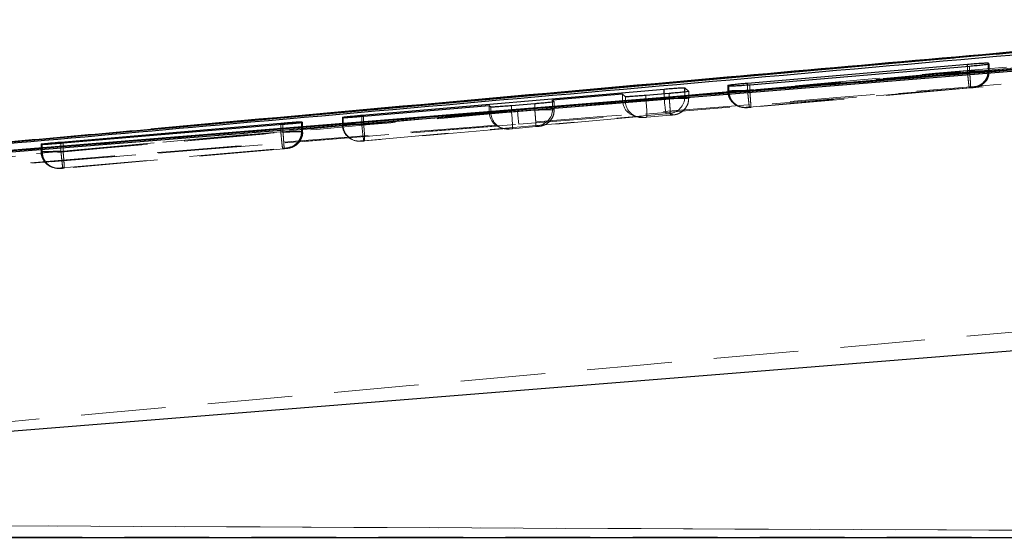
# Model space of a CAD drawing. Header units: millimetres. Extents: x 0 to 420, y 0 to 297.
# Tile 7 of 28: x 177.71 to 192.48, y 153.39 to 161.17. Entities that reach past the tile are written whole.
import ezdxf

# ---------------------------------------------------------------- set-up
doc = ezdxf.new("R2010")
doc.units = ezdxf.units.MM
doc.linetypes.add('HIDDEN', pattern=[1.905, 1.27, -0.635])

msp = doc.modelspace()

# ---------------------------------------------------------------- linework, layer by layer
at = {"color": 7, "linetype": 'Continuous', "lineweight": 25}
for p, q in [((198.178, 161.1718), (172.2271, 158.8525)), ((201.5786, 161.1563), (172.9798, 158.8366)), ((188.6254, 160.221), (191.9217, 160.5041)), ((192.2346, 160.5215), (192.2497, 160.506)), ((192.2497, 160.506), (192.2422, 160.503)), ((191.9545, 160.4716), (188.6582, 160.1917)), ((182.841, 159.7391), (187.3745, 160.1313)), ((186.7513, 160.0521), (185.7017, 159.9622)), ((186.7931, 160.0168), (186.7513, 160.0521)), ((187.4512, 160.0644), (187.1013, 160.035)), ((187.6828, 160.1497), (187.7427, 160.0968)), ((188.3296, 160.1872), (188.3412, 160.1907)), ((188.3448, 160.1734), (188.3296, 160.1872)), ((185.4353, 159.9097), (185.0854, 159.8801)), ((185.7017, 159.9622), (185.7268, 159.9418)), ((185.7017, 159.9367), (185.7017, 159.9622)), ((184.7521, 159.8809), (182.8676, 159.7196)), ((184.7772, 159.8613), (184.7521, 159.8809)), ((178.3294, 159.3367), (181.6257, 159.6199)), ((181.9386, 159.6401), (181.9537, 159.6296)), ((181.9537, 159.6296), (181.949, 159.6279)), ((182.5593, 159.7), (182.5495, 159.7071)), ((181.6584, 159.5981), (178.3621, 159.3191)), ((178.0337, 159.306), (178.0417, 159.308)), ((178.0488, 159.2978), (178.0337, 159.306)), ((170.5865, 154.4418), (204.1074, 157.1286)), ((204.3682, 153.4013), (170.4079, 153.4013))]:
    msp.add_line(p, q, dxfattribs=at)
at = {"color": 7, "linetype": 'HIDDEN', "lineweight": 18}
for p, q in [((185.1946, 159.6031), (202.3571, 160.9874)), ((192.2346, 160.4071), (192.2346, 160.5018)), ((192.2422, 160.4023), (192.2422, 160.503)), ((192.2497, 160.4025), (192.2497, 160.506)), ((192.2499, 160.4025), (192.2499, 160.5056)), ((191.9217, 160.4028), (188.6254, 160.1108)), ((188.6583, 160.1054), (191.9545, 160.3973)), ((191.9217, 160.4028), (191.9217, 160.4688)), ((191.9218, 160.4027), (191.9217, 160.4028)), ((191.9545, 160.3974), (191.9545, 160.4716)), ((191.9545, 160.3973), (191.9545, 160.3974)), ((192.2497, 160.4025), (192.2346, 160.4071)), ((192.2422, 160.4022), (192.2422, 160.4023)), ((186.7513, 159.9658), (186.7513, 160.0521)), ((187.3745, 160.0071), (187.3745, 160.058)), ((187.4512, 159.9882), (187.4512, 160.0644)), ((187.6828, 160.0111), (187.6828, 160.0869)), ((187.7427, 159.993), (187.7427, 160.0968)), ((187.7428, 159.993), (187.7428, 160.0965)), ((188.3295, 160.1875), (188.3295, 160.1056)), ((188.3296, 160.1056), (188.3296, 160.1872)), ((188.3296, 160.1056), (188.3448, 160.1009)), ((188.3412, 160.1059), (188.3412, 160.1767)), ((188.3448, 160.1009), (188.3448, 160.1734)), ((188.6254, 160.1108), (188.6254, 160.1891)), ((188.6254, 160.1108), (188.6254, 160.1108)), ((188.6543, 159.8618), (191.9504, 160.1537)), ((188.6582, 160.1054), (188.6582, 160.1917)), ((188.6582, 160.1054), (188.6583, 160.1054)), ((191.9699, 160.1483), (188.6734, 159.8564)), ((192.0067, 160.1581), (192.0218, 160.1535)), ((192.0218, 160.1535), (192.0205, 160.1532)), ((187.3745, 160.0071), (182.841, 159.6056)), ((185.4353, 159.8161), (185.4353, 159.9097)), ((185.7017, 159.8528), (186.7521, 159.9458)), ((185.7017, 159.8528), (185.7017, 159.9367)), ((185.7268, 159.821), (185.7268, 159.9418)), ((185.7269, 159.821), (185.7269, 159.9415)), ((186.7931, 159.9532), (186.7931, 160.0168)), ((187.1013, 159.9572), (187.1013, 160.035)), ((187.1013, 159.9572), (187.4513, 159.9882)), ((187.4513, 159.9882), (187.4512, 159.9882)), ((187.7427, 159.993), (187.6828, 160.0111)), ((182.8676, 159.6018), (184.7529, 159.7687)), ((182.87, 159.3566), (187.4034, 159.7581)), ((184.7521, 159.7887), (184.7521, 159.8809)), ((184.7521, 159.7887), (184.7772, 159.7811)), ((184.7772, 159.7811), (184.7772, 159.8613)), ((185.0854, 159.7851), (185.0854, 159.8801)), ((185.0854, 159.7851), (185.4354, 159.8161)), ((185.4354, 159.8161), (185.4353, 159.8161)), ((185.7268, 159.821), (185.7017, 159.8286)), ((187.4548, 159.7621), (187.5148, 159.744)), ((188.5067, 159.8664), (188.5219, 159.8618)), ((188.6015, 159.8565), (188.6034, 159.8569)), ((188.6166, 159.8519), (188.6015, 159.8565)), ((181.9386, 159.4953), (181.9386, 159.6401)), ((181.949, 159.4905), (181.949, 159.6279)), ((181.9537, 159.4906), (181.9537, 159.6296)), ((181.9539, 159.4906), (181.9539, 159.6294)), ((182.5494, 159.7073), (182.5494, 159.6007)), ((182.5495, 159.6007), (182.5495, 159.7071)), ((182.5593, 159.5978), (182.5593, 159.7)), ((182.841, 159.6056), (182.841, 159.7175)), ((182.8676, 159.6018), (182.8676, 159.7196)), ((187.0162, 159.7189), (185.4669, 159.5816)), ((186.9246, 159.7278), (186.9708, 159.7138)), ((186.9708, 159.7138), (186.9995, 159.707)), ((187.065, 159.7041), (187.0162, 159.7189)), ((187.4664, 159.7391), (187.1164, 159.7081)), ((172.1978, 158.5646), (185.1946, 159.6031)), ((172.487, 158.586), (185.1946, 159.6031)), ((181.6257, 159.4909), (178.3294, 159.199)), ((178.3623, 159.1935), (181.6584, 159.4854)), ((181.6257, 159.4909), (181.6257, 159.5954)), ((181.6257, 159.4909), (181.6257, 159.4909)), ((181.6584, 159.4855), (181.6584, 159.5981)), ((181.6584, 159.4854), (181.6584, 159.4855)), ((181.9537, 159.4906), (181.9386, 159.4953)), ((181.949, 159.4904), (181.949, 159.4905)), ((182.5495, 159.6007), (182.5593, 159.5978)), ((185.017, 159.5418), (182.8826, 159.3527)), ((184.9254, 159.5507), (184.9548, 159.5418)), ((184.9548, 159.5418), (184.9834, 159.535)), ((185.0491, 159.5321), (185.017, 159.5418)), ((185.4504, 159.5671), (185.1005, 159.5361)), ((185.4669, 159.5816), (185.4989, 159.572)), ((178.3294, 159.199), (178.3294, 159.3164)), ((178.3621, 159.1935), (178.3621, 159.3191)), ((182.7266, 159.3616), (182.7364, 159.3586)), ((182.7483, 159.3553), (182.7364, 159.3586)), ((182.8312, 159.3487), (182.8214, 159.3517)), ((178.0335, 159.3062), (178.0335, 159.1937)), ((178.0337, 159.1937), (178.0337, 159.306)), ((178.0337, 159.1937), (178.0488, 159.1891)), ((178.0417, 159.1939), (178.0417, 159.3016)), ((178.0488, 159.1891), (178.0488, 159.2978)), ((178.0488, 159.1891), (178.0488, 159.1891)), ((178.3294, 159.199), (178.3294, 159.1989)), ((178.3583, 158.9499), (181.6544, 159.2419)), ((178.3621, 159.1935), (178.3623, 159.1935)), ((181.6738, 159.2364), (178.3773, 158.9445)), ((181.7107, 159.2462), (181.7258, 159.2416)), ((181.7258, 159.2416), (181.725, 159.2414)), ((178.2107, 158.9545), (178.2259, 158.9499)), ((178.3055, 158.9447), (178.3068, 158.9449)), ((178.3207, 158.9401), (178.3055, 158.9447)), ((220.1834, 153.3924), (166.7117, 153.6258)), ((166.712, 153.6273), (211.5401, 153.4316)), ((201.5075, 153.4107), (166.6722, 153.4107)), ((170.1284, 153.4045), (195.0617, 153.4045))]:
    msp.add_line(p, q, dxfattribs=at)
at = {"color": 8, "linetype": 'Continuous', "lineweight": 25}
for p, q in [((179.6786, 159.5306), (194.7744, 160.8753)), ((191.9217, 160.4688), (191.9217, 160.5041)), ((192.2346, 160.5018), (192.2346, 160.5215)), ((188.6254, 160.1891), (188.6254, 160.221)), ((187.3745, 160.058), (187.3745, 160.1313)), ((187.6828, 160.0869), (187.6828, 160.1497)), ((188.3412, 160.1767), (188.3412, 160.1907)), ((181.6257, 159.5954), (181.6257, 159.6199)), ((182.841, 159.7175), (182.841, 159.7391)), ((178.3294, 159.3164), (178.3294, 159.3367)), ((178.0417, 159.3016), (178.0417, 159.308))]:
    msp.add_line(p, q, dxfattribs=at)
at = {"color": 7, "linetype": 'Continuous', "lineweight": 25, "flags": 128}
for points in [[(201.036, 161.0764), (200.3524, 161.0212), (193.8778, 160.4984), (185.177, 159.7958)], [(185.177, 159.7958), (184.804, 159.7657), (183.1853, 159.6351), (176.7107, 159.1126), (172.4701, 158.7706)]]:
    msp.add_lwpolyline(points, dxfattribs=at)
at = {"color": 7, "linetype": 'HIDDEN', "lineweight": 18, "flags": 128}
for points in [[(188.6015, 159.8565), (188.5498, 159.8573), (188.5067, 159.8664)], [(186.9995, 159.707), (187.0133, 159.7049), (187.065, 159.7041)], [(184.9834, 159.535), (184.9973, 159.5329), (185.0491, 159.5321)], [(182.8214, 159.3517), (182.7697, 159.3525), (182.7266, 159.3616)], [(182.8312, 159.3487), (182.7795, 159.3495), (182.7483, 159.3553)], [(178.3055, 158.9447), (178.2538, 158.9455), (178.2107, 158.9545)]]:
    msp.add_lwpolyline(points, dxfattribs=at)
at = {"color": 7, "linetype": 'HIDDEN', "lineweight": 18}
for centre, radius, start, end in [((191.9997, 160.4025), 0.25, 275.0701, 359.99228), ((188.5795, 160.1055), 0.2499, 179.97772, 253.05671), ((188.5882, 160.1034), 0.247, 179.41558, 273.53276), ((187.043, 159.953), 0.2499, 179.97366, 253.19562), ((184.9074, 159.6999), 2.209, 0.21462, 6.68872), ((189.7015, 160.1511), 2.3315, 183.54187, 189.70571), ((187.4327, 160.0111), 0.25, 275.07363, 359.98733), ((187.4927, 159.993), 0.25, 275.06783, 359.99026), ((185.0271, 159.781), 0.2499, 179.97367, 253.19562), ((182.8941, 159.5277), 2.2063, 0.21836, 6.70018), ((189.5823, 160.1012), 4.4159, 183.96472, 186.47544), ((185.4768, 159.821), 0.25, 275.06723, 359.99079), ((185.1469, 159.7478), 2.3103, 183.52888, 189.74906), ((181.7037, 159.4907), 0.25, 275.07065, 359.99258), ((182.7995, 159.6006), 0.2499, 179.98013, 253.05993), ((182.8093, 159.5977), 0.2499, 179.98303, 253.05339), ((180.6935, 159.3459), 2.1892, 0.18055, 6.71323), ((178.2836, 159.1936), 0.2499, 179.97784, 253.0562), ((178.2897, 159.1923), 0.248, 179.61965, 273.96595)]:
    msp.add_arc(centre, radius, start, end, dxfattribs=at)
for centre, major_axis, ratio, start_param, end_param in [((191.9433, 160.3975), (0.3066, 0.005), 0.0020037, 6.058923, 6.3070307), ((188.6288, 160.1099), (0.2993, 0.0044), 0.0017899, 2.8609778, 3.176924), ((186.9943, 159.9679), (0.0256, 0.2489), 0.970535, 1.7585465, 3.337696), ((185.002, 159.7887), (0.0005, 0.25), 0.9995717, 1.572745, 1.6526892), ((184.9951, 159.7908), (0.0256, 0.2489), 0.970535, 1.7585465, 3.337696), ((185.4449, 159.8306), (0.2556, -0.0263), 0.9721136, 4.8976659, 6.3801648), ((181.648, 159.4857), (0.3059, 0.0049), 0.001984, 6.1049401, 6.3087269), ((178.3337, 159.1981), (0.3002, 0.0044), 0.0018162, 2.9074546, 3.1738835)]:
    msp.add_ellipse(centre, major_axis=major_axis, ratio=ratio, start_param=start_param, end_param=end_param, dxfattribs=at)
at = {"color": 7, "linetype": 'Continuous', "lineweight": 25}
for points, knots in [([(172.7779, 158.89), (172.7936, 158.8914), (173.3483, 158.9411), (176.0591, 159.1835), (184.4328, 159.9282), (192.2684, 160.615), (197.9475, 161.1127)], [0, 0, 0, 0, 0.00186933, 0.06612329, 0.32313914, 1, 1, 1, 1]), ([(172.9798, 158.8351), (177.7409, 159.219), (187.2737, 159.9879), (196.8067, 160.762), (201.5788, 161.1498), (201.5793, 161.1499)], [0, 0, 0, 0, 0.4994086, 0.9999387, 1, 1, 1, 1]), ([(194.772, 160.8771), (192.6205, 160.6882), (187.5885, 160.2463), (182.5576, 159.7913), (179.6778, 159.5308)], [0, 0, 0, 0, 0.42756603, 1, 1, 1, 1]), ([(191.9217, 160.5041), (191.956, 160.5069), (192.0247, 160.5126), (192.1175, 160.519), (192.1884, 160.5226), (192.227, 160.5233), (192.2324, 160.522), (192.2346, 160.5215)], [0, 0, 0, 0, 0.2155285, 0.4310831, 0.6460556, 0.8607727, 1, 1, 1, 1]), ([(192.2422, 160.503), (192.2311, 160.5011), (192.2091, 160.4972), (192.1373, 160.4888), (192.0496, 160.4799), (191.985, 160.4743), (191.9545, 160.4716)], [0, 0, 0, 0, 0.2567952, 0.5135737, 0.7706609, 1, 1, 1, 1]), ([(188.3412, 160.1907), (188.354, 160.1927), (188.3796, 160.1967), (188.4556, 160.2052), (188.5411, 160.2136), (188.6004, 160.2188), (188.6254, 160.221)], [0, 0, 0, 0, 0.2679588, 0.5359043, 0.8040807, 1, 1, 1, 1]), ([(187.3745, 160.1313), (187.4083, 160.1341), (187.4759, 160.1398), (187.5672, 160.1463), (187.6371, 160.1502), (187.6753, 160.1512), (187.6806, 160.1501), (187.6828, 160.1497)], [0, 0, 0, 0, 0.215153, 0.430329, 0.6449893, 0.8594047, 1, 1, 1, 1]), ([(187.7427, 160.0968), (187.7402, 160.0957), (187.7353, 160.0935), (187.6857, 160.087), (187.6112, 160.0789), (187.528, 160.071), (187.4728, 160.0663), (187.4512, 160.0644)], [0, 0, 0, 0, 0.2151364, 0.430251, 0.6458444, 0.8616001, 1, 1, 1, 1]), ([(188.6582, 160.1917), (188.6238, 160.1889), (188.5551, 160.1832), (188.4622, 160.1768), (188.3912, 160.1729), (188.3525, 160.1719), (188.347, 160.173), (188.3448, 160.1734)], [0, 0, 0, 0, 0.2156903, 0.4314031, 0.6466174, 0.8616352, 1, 1, 1, 1]), ([(185.7268, 159.9418), (185.7243, 159.9407), (185.7194, 159.9386), (185.6698, 159.9322), (185.5953, 159.9242), (185.5121, 159.9163), (185.4569, 159.9116), (185.4353, 159.9097)], [0, 0, 0, 0, 0.21512756, 0.43023486, 0.64579066, 0.8615069, 1, 1, 1, 1]), ([(187.1013, 160.035), (187.0675, 160.0323), (187, 160.0268), (186.9087, 160.0204), (186.8388, 160.0165), (186.8006, 160.0154), (186.7952, 160.0164), (186.7931, 160.0168)], [0, 0, 0, 0, 0.2151042, 0.430229, 0.6448959, 0.8594033, 1, 1, 1, 1]), ([(185.0854, 159.8801), (185.0516, 159.8774), (184.984, 159.8718), (184.8927, 159.8653), (184.8229, 159.8613), (184.7847, 159.86), (184.7793, 159.8609), (184.7772, 159.8613)], [0, 0, 0, 0, 0.2151128, 0.4302449, 0.6449504, 0.8594988, 1, 1, 1, 1]), ([(181.6257, 159.6199), (181.66, 159.6228), (181.7287, 159.6285), (181.8215, 159.6353), (181.8924, 159.6397), (181.931, 159.6412), (181.9364, 159.6404), (181.9386, 159.6401)], [0, 0, 0, 0, 0.2155283, 0.4310744, 0.6462214, 0.8611839, 1, 1, 1, 1]), ([(181.949, 159.6279), (181.9395, 159.6264), (181.9205, 159.6234), (181.8524, 159.6159), (181.7631, 159.6072), (181.6937, 159.6012), (181.6584, 159.5981)], [0, 0, 0, 0, 0.2478722, 0.4957318, 0.7438343, 1, 1, 1, 1]), ([(182.5495, 159.7071), (182.552, 159.7081), (182.557, 159.71), (182.6065, 159.7164), (182.681, 159.7244), (182.7642, 159.7324), (182.8194, 159.7372), (182.841, 159.7391)], [0, 0, 0, 0, 0.2151108, 0.4302032, 0.6457102, 0.8614234, 1, 1, 1, 1]), ([(182.8676, 159.7196), (182.8338, 159.7168), (182.7662, 159.7112), (182.6749, 159.7045), (182.605, 159.7002), (182.5668, 159.6989), (182.5614, 159.6996), (182.5593, 159.7)], [0, 0, 0, 0, 0.2150914, 0.4302007, 0.6449101, 0.8594463, 1, 1, 1, 1]), ([(171.0135, 158.7468), (172.7855, 158.9099), (175.6735, 159.1756), (178.5623, 159.4317), (179.6786, 159.5306)], [0, 0, 0, 0, 0.613592, 1, 1, 1, 1]), ([(178.0417, 159.308), (178.053, 159.3096), (178.0756, 159.3126), (178.148, 159.3201), (178.2356, 159.3285), (178.2996, 159.3341), (178.3294, 159.3367)], [0, 0, 0, 0, 0.2581729, 0.5163362, 0.7746834, 1, 1, 1, 1]), ([(178.3621, 159.3191), (178.3278, 159.3162), (178.259, 159.3105), (178.1662, 159.3036), (178.0951, 159.2989), (178.0565, 159.2971), (178.051, 159.2976), (178.0488, 159.2978)], [0, 0, 0, 0, 0.21566518, 0.43134345, 0.6467333, 0.86202167, 1, 1, 1, 1])]:
    msp.add_open_spline(points, degree=3, knots=knots, dxfattribs=at)
at = {"color": 7, "linetype": 'HIDDEN', "lineweight": 18}
for points, knots in [([(173.3836, 158.9558), (175.6443, 159.1602), (183.9081, 159.9074), (192.1737, 160.6361), (198.178, 161.1655)], [0, 0, 0, 0, 0.2735654, 1, 1, 1, 1]), ([(198.2005, 160.9634), (192.1963, 160.4338), (183.5457, 159.6709), (174.8969, 158.8887), (172.251, 158.6494)], [0, 0, 0, 0, 0.6940826, 1, 1, 1, 1]), ([(201.9234, 160.9745), (197.0414, 160.5778), (187.3336, 159.7891), (177.6254, 159.0062), (172.7994, 158.6171)], [0, 0, 0, 0, 0.502896, 1, 1, 1, 1]), ([(172.5867, 158.6723), (176.8431, 159.0526), (185.343, 159.8121), (193.8441, 160.5576), (198.0883, 160.9298)], [0, 0, 0, 0, 0.5007601, 1, 1, 1, 1]), ([(192.2346, 160.4071), (192.2346, 160.4071), (192.2343, 160.4071), (192.2315, 160.4072), (192.211, 160.407), (192.1524, 160.4062), (192.0705, 160.405), (191.9892, 160.4038), (191.9397, 160.403), (191.9218, 160.4027)], [0, 0, 0, 0, 0.0000954, 0.0477893, 0.2595243, 0.472389, 0.688239, 0.8873682, 1, 1, 1, 1]), ([(191.9545, 160.3974), (191.9546, 160.3974), (191.9796, 160.3977), (192.0212, 160.3984), (192.0923, 160.3995), (192.163, 160.4007), (192.2175, 160.4017), (192.2369, 160.4021), (192.2422, 160.4023), (192.2422, 160.4023)], [0, 0, 0, 0, 0.0001505, 0.1883111, 0.3127146, 0.5699102, 0.8233283, 0.9998494, 1, 1, 1, 1]), ([(191.9545, 160.3973), (191.9574, 160.3645), (191.963, 160.2989), (191.9688, 160.2163), (191.9716, 160.1588), (191.9705, 160.1518), (191.9699, 160.1483)], [0, 0, 0, 0, 0.25, 0.5, 0.75, 1, 1, 1, 1]), ([(192.2422, 160.4022), (192.2397, 160.3741), (192.2347, 160.3179), (192.1932, 160.2432), (192.1318, 160.1863), (192.0765, 160.1631), (192.0388, 160.1553), (192.0277, 160.154), (192.0205, 160.1532)], [0, 0, 0, 0, 0.2267224, 0.45344512, 0.68016791, 0.90689098, 0.94019749, 1, 1, 1, 1]), ([(192.1504, 160.2073), (192.1645, 160.2178), (192.2017, 160.2457), (192.2403, 160.3148), (192.2465, 160.3729), (192.2497, 160.4023)], [0, 0, 0, 0, 0.2313908, 0.6108368, 1, 1, 1, 1]), ([(192.032, 160.1545), (192.0337, 160.1547), (192.0414, 160.1558), (192.075, 160.1625), (192.1161, 160.176), (192.1422, 160.1998), (192.1504, 160.2073)], [0, 0, 0, 0, 0.0478059, 0.2123056, 0.7514596, 1, 1, 1, 1]), ([(188.331, 160.1056), (188.333, 160.0785), (188.3371, 160.0245), (188.3711, 159.9601), (188.4027, 159.9308), (188.4148, 159.9196)], [0, 0, 0, 0, 0.385873, 0.7661532, 1, 1, 1, 1]), ([(188.6254, 160.1108), (188.6254, 160.1108), (188.6011, 160.1104), (188.542, 160.1095), (188.4557, 160.1078), (188.3811, 160.1076), (188.3507, 160.1042), (188.3412, 160.1059), (188.3412, 160.1059)], [0, 0, 0, 0, 0.0001132, 0.1902722, 0.4626375, 0.732702, 0.9998432, 1, 1, 1, 1]), ([(188.3448, 160.1009), (188.3448, 160.1009), (188.3456, 160.1009), (188.353, 160.1009), (188.3813, 160.1013), (188.4313, 160.1019), (188.4971, 160.1029), (188.5825, 160.1042), (188.6376, 160.105), (188.6582, 160.1054), (188.6582, 160.1054)], [0, 0, 0, 0, 0.0001261, 0.131768, 0.3465736, 0.4394332, 0.6541177, 0.8704655, 0.999874, 1, 1, 1, 1]), ([(188.5228, 159.864), (188.5019, 159.8711), (188.4543, 159.8873), (188.3963, 159.9423), (188.353, 160.0165), (188.3475, 160.0728), (188.3448, 160.1009)], [0, 0, 0, 0, 0.206609, 0.4710729, 0.7355365, 1, 1, 1, 1]), ([(188.6583, 160.1054), (188.6607, 160.0774), (188.6655, 160.0214), (188.671, 159.9468), (188.6735, 159.9021), (188.6749, 159.8659), (188.6741, 159.8605), (188.6734, 159.8564)], [0, 0, 0, 0, 0.2137714, 0.4275427, 0.6413141, 0.7213768, 1, 1, 1, 1]), ([(191.9504, 160.1537), (191.9535, 160.154), (191.9623, 160.1548), (191.9769, 160.156), (191.9917, 160.1572), (192.0023, 160.158), (192.0062, 160.1582), (192.0066, 160.1581), (192.0067, 160.1581)], [0, 0, 0, 0, 0.1101902, 0.3076379, 0.5227009, 0.7376805, 0.9549815, 1, 1, 1, 1]), ([(192.0205, 160.1532), (192.0193, 160.1531), (192.0163, 160.1527), (192.0065, 160.1517), (191.9941, 160.1505), (191.9816, 160.1494), (191.9743, 160.1487), (191.9699, 160.1483)], [0, 0, 0, 0, 0.173691, 0.4309194, 0.688276, 0.8110741, 1, 1, 1, 1]), ([(186.7931, 159.9532), (186.7931, 159.9532), (186.7942, 159.9531), (186.8077, 159.9532), (186.8609, 159.9538), (186.9413, 159.9549), (187.0263, 159.9561), (187.0809, 159.9569), (187.1013, 159.9572), (187.1013, 159.9572)], [0, 0, 0, 0, 0.00012801, 0.21466417, 0.43322508, 0.65224304, 0.869106, 0.99987181, 1, 1, 1, 1]), ([(187.6828, 160.0111), (187.6828, 160.0111), (187.6818, 160.0111), (187.6681, 160.011), (187.615, 160.0106), (187.5348, 160.0089), (187.4498, 160.0097), (187.395, 160.0054), (187.3745, 160.0071), (187.3745, 160.0071)], [0, 0, 0, 0, 0.0001279, 0.2146063, 0.4328941, 0.651594, 0.8682764, 0.9998717, 1, 1, 1, 1]), ([(187.4513, 159.9882), (187.4718, 159.9885), (187.5266, 159.9893), (187.61, 159.9904), (187.686, 159.9922), (187.7338, 159.9911), (187.7436, 159.9964), (187.7427, 159.993), (187.7427, 159.993)], [0, 0, 0, 0, 0.1311048, 0.3508385, 0.5691418, 0.7846842, 0.9998714, 1, 1, 1, 1]), ([(187.6015, 159.7695), (187.6185, 159.7785), (187.6576, 159.7993), (187.7052, 159.8548), (187.7389, 159.9228), (187.7392, 159.9721), (187.7394, 159.9931)], [0, 0, 0, 0, 0.2059749, 0.4737615, 0.7750672, 1, 1, 1, 1]), ([(188.4148, 159.9196), (188.4185, 159.9157), (188.4348, 159.8983), (188.4699, 159.879), (188.5019, 159.8684), (188.5164, 159.8637)], [0, 0, 0, 0, 0.13776658, 0.60899505, 1, 1, 1, 1]), ([(184.7772, 159.7811), (184.7772, 159.7811), (184.7783, 159.7811), (184.7918, 159.7812), (184.845, 159.7817), (184.9253, 159.7831), (185.0103, 159.7833), (185.0649, 159.7858), (185.0854, 159.7851), (185.0854, 159.7851)], [0, 0, 0, 0, 0.000128, 0.214684, 0.43310352, 0.65208555, 0.8690707, 0.99987201, 1, 1, 1, 1]), ([(185.4354, 159.8161), (185.4558, 159.8164), (185.5106, 159.8172), (185.594, 159.8184), (185.6701, 159.8202), (185.7178, 159.819), (185.7276, 159.8244), (185.7268, 159.821), (185.7268, 159.821)], [0, 0, 0, 0, 0.1310527, 0.3506756, 0.5690279, 0.7847111, 0.9998714, 1, 1, 1, 1]), ([(185.5714, 159.5898), (185.5726, 159.5901), (185.5959, 159.5981), (185.6384, 159.6262), (185.6899, 159.6828), (185.7231, 159.7514), (185.7233, 159.8003), (185.7234, 159.8211)], [0, 0, 0, 0, 0.0123356, 0.251553, 0.5051077, 0.7901297, 1, 1, 1, 1]), ([(187.4034, 159.7581), (187.4068, 159.7584), (187.4158, 159.7592), (187.43, 159.7604), (187.4433, 159.7614), (187.4525, 159.7621), (187.4541, 159.7621), (187.4548, 159.7621)], [0, 0, 0, 0, 0.1311989, 0.3466943, 0.5660387, 0.7885686, 1, 1, 1, 1]), ([(187.4664, 159.7391), (187.4699, 159.7394), (187.4804, 159.7404), (187.4974, 159.742), (187.5118, 159.7434), (187.5209, 159.7444), (187.5363, 159.7465), (187.5605, 159.752), (187.5847, 159.7587), (187.5979, 159.7672), (187.6015, 159.7695)], [0, 0, 0, 0, 0.0669117, 0.2038728, 0.3494285, 0.4528634, 0.5165186, 0.6985193, 0.9175392, 1, 1, 1, 1]), ([(188.565, 159.8541), (188.5564, 159.8544), (188.5416, 159.855), (188.5284, 159.8614), (188.5228, 159.864)], [0, 0, 0, 0, 0.5810066, 1, 1, 1, 1]), ([(188.565, 159.8538), (188.5754, 159.8524), (188.5903, 159.8505), (188.6067, 159.8512), (188.6149, 159.8516), (188.6247, 159.8523), (188.6424, 159.8537), (188.6625, 159.8554), (188.6743, 159.8564), (188.6773, 159.8567)], [0, 0, 0, 0, 0.2396414, 0.3421177, 0.409946, 0.5340382, 0.7288055, 0.9301566, 1, 1, 1, 1]), ([(188.6166, 159.8519), (188.6085, 159.8513), (188.5913, 159.85), (188.5741, 159.8527), (188.565, 159.8541)], [0, 0, 0, 0, 0.4690688, 1, 1, 1, 1]), ([(188.6034, 159.8569), (188.6057, 159.8571), (188.6104, 159.8577), (188.6242, 159.859), (188.6395, 159.8605), (188.65, 159.8614), (188.6543, 159.8618)], [0, 0, 0, 0, 0.2716856, 0.5434384, 0.8130781, 1, 1, 1, 1]), ([(188.6734, 159.8564), (188.6697, 159.856), (188.6598, 159.8552), (188.6444, 159.8539), (188.6325, 159.8529), (188.6234, 159.8522), (188.618, 159.8519), (188.617, 159.8519), (188.6166, 159.8519)], [0, 0, 0, 0, 0.1288975, 0.3432288, 0.5575033, 0.6511341, 0.8702998, 1, 1, 1, 1]), ([(182.841, 159.6056), (182.841, 159.6056), (182.8073, 159.605), (182.7401, 159.6041), (182.6526, 159.6028), (182.587, 159.6011), (182.554, 159.6026), (182.549, 159.5984), (182.5495, 159.6007), (182.5495, 159.6007)], [0, 0, 0, 0, 0.0001281, 0.215906, 0.4282913, 0.6399269, 0.8532077, 0.9998714, 1, 1, 1, 1]), ([(186.9883, 159.7101), (187.0068, 159.7067), (187.0292, 159.7026), (187.0528, 159.7033), (187.06, 159.7036), (187.0693, 159.7042), (187.0838, 159.7054), (187.103, 159.707), (187.1133, 159.7079), (187.1168, 159.7082)], [0, 0, 0, 0, 0.3827851, 0.4627271, 0.5132382, 0.5883859, 0.7860819, 0.9277336, 1, 1, 1, 1]), ([(187.1164, 159.7081), (187.113, 159.7078), (187.104, 159.7071), (187.0899, 159.7059), (187.0765, 159.7048), (187.0674, 159.7042), (187.0658, 159.7041), (187.065, 159.7041)], [0, 0, 0, 0, 0.1297943, 0.3454049, 0.5651677, 0.7883296, 1, 1, 1, 1]), ([(187.5148, 159.744), (187.5144, 159.7439), (187.5135, 159.7437), (187.5051, 159.7428), (187.4924, 159.7415), (187.4786, 159.7402), (187.4697, 159.7394), (187.4664, 159.7391)], [0, 0, 0, 0, 0.2188648, 0.4377145, 0.656589, 0.8727308, 1, 1, 1, 1]), ([(181.9386, 159.4953), (181.9386, 159.4953), (181.9383, 159.4953), (181.9355, 159.4953), (181.915, 159.4951), (181.8563, 159.4943), (181.7743, 159.4931), (181.6931, 159.4919), (181.6436, 159.4911), (181.6257, 159.4909)], [0, 0, 0, 0, 0.0000996, 0.0476214, 0.2597676, 0.4725894, 0.6885237, 0.8877849, 1, 1, 1, 1]), ([(181.6584, 159.4855), (181.6584, 159.4855), (181.6795, 159.4858), (181.7264, 159.4865), (181.8031, 159.4878), (181.8785, 159.489), (181.9284, 159.49), (181.9449, 159.4904), (181.949, 159.4905), (181.949, 159.4905)], [0, 0, 0, 0, 0.00014537, 0.15296659, 0.3415855, 0.58997256, 0.83473874, 0.99985461, 1, 1, 1, 1]), ([(181.6584, 159.4854), (181.6612, 159.4526), (181.6669, 159.387), (181.6727, 159.3044), (181.6755, 159.247), (181.6743, 159.2399), (181.6738, 159.2364)], [0, 0, 0, 0, 0.25000002, 0.50000001, 0.75000001, 1, 1, 1, 1]), ([(181.949, 159.4904), (181.9464, 159.4623), (181.9412, 159.4061), (181.8992, 159.3313), (181.8371, 159.2745), (181.7815, 159.2514), (181.7436, 159.2435), (181.7325, 159.2423), (181.725, 159.2414)], [0, 0, 0, 0, 0.2269224, 0.4538449, 0.6807675, 0.9076903, 0.9383179, 1, 1, 1, 1]), ([(181.867, 159.3032), (181.8713, 159.3063), (181.9017, 159.3288), (181.9354, 159.3893), (181.9579, 159.4543), (181.9527, 159.4871), (181.9522, 159.4905)], [0, 0, 0, 0, 0.0744811, 0.5322851, 0.9511177, 1, 1, 1, 1]), ([(182.5593, 159.5978), (182.5593, 159.5978), (182.5604, 159.5977), (182.5739, 159.5978), (182.627, 159.5984), (182.7073, 159.5997), (182.7923, 159.6), (182.8471, 159.6023), (182.8676, 159.6018), (182.8676, 159.6018)], [0, 0, 0, 0, 0.000128, 0.214649, 0.4327907, 0.6516097, 0.8686524, 0.9998721, 1, 1, 1, 1]), ([(184.9722, 159.5381), (184.9908, 159.5347), (185.0133, 159.5306), (185.0369, 159.5313), (185.0441, 159.5316), (185.0534, 159.5322), (185.068, 159.5333), (185.0872, 159.5349), (185.0975, 159.5359), (185.101, 159.5362)], [0, 0, 0, 0, 0.3833644, 0.4630427, 0.5134423, 0.5885063, 0.7865447, 0.9278895, 1, 1, 1, 1]), ([(185.1005, 159.5361), (185.0971, 159.5358), (185.0881, 159.535), (185.074, 159.5339), (185.0606, 159.5328), (185.0514, 159.5321), (185.0498, 159.5321), (185.0491, 159.5321)], [0, 0, 0, 0, 0.1301845, 0.3457872, 0.5654895, 0.7884424, 1, 1, 1, 1]), ([(185.4989, 159.572), (185.4984, 159.5719), (185.4976, 159.5717), (185.4892, 159.5708), (185.4765, 159.5695), (185.4627, 159.5682), (185.4537, 159.5674), (185.4504, 159.5671)], [0, 0, 0, 0, 0.2189421, 0.4378755, 0.656685, 0.8726924, 1, 1, 1, 1]), ([(185.4505, 159.5671), (185.4539, 159.5674), (185.4645, 159.5684), (185.4814, 159.5699), (185.4958, 159.5714), (185.5049, 159.5724), (185.5203, 159.5745), (185.5437, 159.5792), (185.5619, 159.5861), (185.5714, 159.5898)], [0, 0, 0, 0, 0.0744132, 0.2275092, 0.3902031, 0.5056208, 0.5767207, 0.7795892, 1, 1, 1, 1]), ([(182.7484, 159.3555), (182.769, 159.3517), (182.7934, 159.3472), (182.819, 159.3479), (182.8262, 159.3482), (182.8353, 159.3488), (182.8494, 159.3499), (182.8684, 159.3515), (182.879, 159.3524), (182.8827, 159.3527)], [0, 0, 0, 0, 0.4088298, 0.485628, 0.53415, 0.6058299, 0.7897223, 0.9262139, 1, 1, 1, 1]), ([(182.8214, 159.3517), (182.8216, 159.3518), (182.822, 159.3519), (182.8279, 159.3526), (182.8388, 159.3537), (182.8534, 159.3551), (182.8645, 159.3561), (182.87, 159.3566)], [0, 0, 0, 0, 0.1491135, 0.3656564, 0.5784447, 0.7885687, 1, 1, 1, 1]), ([(182.8826, 159.3527), (182.8792, 159.3524), (182.8702, 159.3517), (182.8561, 159.3505), (182.8427, 159.3494), (182.8336, 159.3488), (182.832, 159.3487), (182.8312, 159.3487)], [0, 0, 0, 0, 0.1305057, 0.3461897, 0.5658429, 0.7885227, 1, 1, 1, 1]), ([(178.0354, 159.1936), (178.0348, 159.1895), (178.0294, 159.1537), (178.0519, 159.0931), (178.0845, 159.0361), (178.1102, 159.0153), (178.1164, 159.0102)], [0, 0, 0, 0, 0.0594324, 0.5237093, 0.884075, 1, 1, 1, 1]), ([(178.3294, 159.1989), (178.3294, 159.1989), (178.3004, 159.1985), (178.2366, 159.1976), (178.1482, 159.1956), (178.0771, 159.1963), (178.0496, 159.1908), (178.0417, 159.1939), (178.0417, 159.1939)], [0, 0, 0, 0, 0.0001055, 0.2191875, 0.481621, 0.7422661, 0.9998482, 1, 1, 1, 1]), ([(178.0488, 159.1891), (178.0488, 159.1891), (178.0496, 159.1891), (178.0571, 159.1891), (178.0854, 159.1894), (178.1354, 159.1901), (178.2012, 159.191), (178.2866, 159.1923), (178.3417, 159.1932), (178.3621, 159.1935), (178.3621, 159.1935)], [0, 0, 0, 0, 0.0001261, 0.1323451, 0.3472502, 0.439635, 0.6542115, 0.8710477, 0.999874, 1, 1, 1, 1]), ([(178.2268, 158.9522), (178.2059, 158.9593), (178.1583, 158.9754), (178.1003, 159.0304), (178.057, 159.1046), (178.0516, 159.1609), (178.0488, 159.1891)], [0, 0, 0, 0, 0.2065978, 0.4710655, 0.7355327, 1, 1, 1, 1]), ([(178.3623, 159.1935), (178.3647, 159.1655), (178.3695, 159.1094), (178.375, 159.0339), (178.3791, 158.9626), (178.378, 158.9513), (178.3773, 158.9445)], [0, 0, 0, 0, 0.21424, 0.4284799, 0.6555478, 1, 1, 1, 1]), ([(181.6544, 159.2419), (181.6575, 159.2421), (181.6663, 159.2429), (181.6808, 159.2441), (181.6956, 159.2453), (181.7063, 159.2461), (181.7101, 159.2463), (181.7106, 159.2462), (181.7107, 159.2462)], [0, 0, 0, 0, 0.10952719, 0.30682053, 0.5222005, 0.73748942, 0.95521269, 1, 1, 1, 1]), ([(181.725, 159.2414), (181.724, 159.2413), (181.7215, 159.241), (181.7125, 159.24), (181.6992, 159.2388), (181.6857, 159.2375), (181.6775, 159.2368), (181.6738, 159.2364)], [0, 0, 0, 0, 0.1627792, 0.4111746, 0.6596902, 0.8456188, 1, 1, 1, 1]), ([(181.7396, 159.2431), (181.7417, 159.2435), (181.7575, 159.2459), (181.7903, 159.2547), (181.8319, 159.2734), (181.8552, 159.2931), (181.867, 159.3032)], [0, 0, 0, 0, 0.049085, 0.3675363, 0.677552, 1, 1, 1, 1]), ([(178.1164, 159.0102), (178.1257, 159.0015), (178.1477, 158.9809), (178.1837, 158.9632), (178.2092, 158.9552), (178.2181, 158.9524)], [0, 0, 0, 0, 0.32087414, 0.76348346, 1, 1, 1, 1]), ([(178.2714, 158.942), (178.262, 158.9423), (178.2464, 158.9429), (178.2324, 158.9495), (178.2268, 158.9522)], [0, 0, 0, 0, 0.602125, 1, 1, 1, 1]), ([(178.2713, 158.9414), (178.2738, 158.9408), (178.2854, 158.9382), (178.3023, 158.939), (178.3155, 158.9395), (178.3252, 158.9402), (178.3395, 158.9412), (178.36, 158.9429), (178.3724, 158.944), (178.3774, 158.9445)], [0, 0, 0, 0, 0.06181, 0.2893901, 0.3930497, 0.4743057, 0.7000363, 0.8792725, 1, 1, 1, 1]), ([(178.3207, 158.9401), (178.3126, 158.9394), (178.2961, 158.9382), (178.2797, 158.9407), (178.2714, 158.942)], [0, 0, 0, 0, 0.49079212, 1, 1, 1, 1]), ([(178.3068, 158.9449), (178.3089, 158.9452), (178.313, 158.9457), (178.3261, 158.947), (178.3418, 158.9485), (178.3532, 158.9495), (178.3583, 158.9499)], [0, 0, 0, 0, 0.2620486, 0.5241744, 0.7840498, 1, 1, 1, 1]), ([(178.3773, 158.9445), (178.3736, 158.9442), (178.3638, 158.9433), (178.3484, 158.942), (178.3366, 158.9411), (178.3274, 158.9404), (178.3221, 158.94), (178.321, 158.9401), (178.3207, 158.9401)], [0, 0, 0, 0, 0.1283261, 0.3428123, 0.5572234, 0.6505272, 0.8699288, 1, 1, 1, 1]), ([(195.0779, 156.704), (188.9343, 156.1614), (180.6817, 155.4325), (172.4317, 154.6746), (170.3234, 154.4809)], [0, 0, 0, 0, 0.7444505, 1, 1, 1, 1])]:
    msp.add_open_spline(points, degree=3, knots=knots, dxfattribs=at)
for points in [[(191.9504, 160.1537), (191.9491, 160.1577), (191.9467, 160.1656), (191.9394, 160.2233), (191.9306, 160.3054), (191.9247, 160.3703), (191.9218, 160.4027)], [(192.2346, 160.4071), (192.2312, 160.3762), (192.2246, 160.3144), (192.1728, 160.2348), (192.0982, 160.1763), (192.0372, 160.1642), (192.0067, 160.1581)], [(188.6543, 159.8618), (188.653, 159.8658), (188.6505, 159.8737), (188.6431, 159.9314), (188.6343, 160.0134), (188.6283, 160.0783), (188.6254, 160.1108)], [(187.4664, 159.7391), (187.467, 159.7427), (187.4682, 159.7497), (187.4654, 159.8072), (187.4597, 159.8897), (187.4541, 159.9554), (187.4513, 159.9882)], [(185.4354, 159.8161), (185.4382, 159.7833), (185.4438, 159.7177), (185.4495, 159.6351), (185.4522, 159.5777), (185.451, 159.5706), (185.4504, 159.5671)], [(181.6544, 159.2419), (181.6532, 159.2458), (181.6507, 159.2538), (181.6434, 159.3115), (181.6346, 159.3935), (181.6287, 159.4584), (181.6257, 159.4909)], [(181.9386, 159.4953), (181.9352, 159.4643), (181.9285, 159.4025), (181.8768, 159.323), (181.8021, 159.2644), (181.7412, 159.2523), (181.7107, 159.2462)], [(178.3583, 158.9499), (178.357, 158.9539), (178.3545, 158.9618), (178.3472, 159.0195), (178.3383, 159.1016), (178.3324, 159.1665), (178.3294, 159.1989)]]:
    msp.add_open_spline(points, degree=3, dxfattribs=at)

doc.saveas('drawing.dxf')
